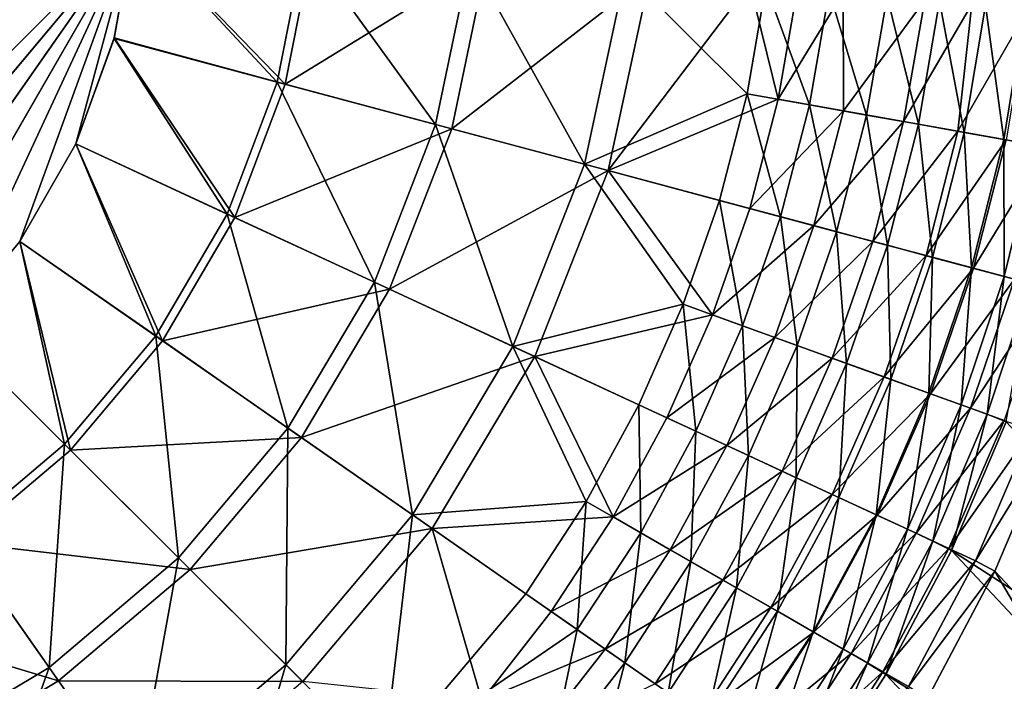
# Model space of a CAD drawing. Header units: metres. Extents: x 0 to 1200, y 0 to 700.
# Tile 30 of 51: x 990 to 1050, y 179 to 219. Entities that reach past the tile are written whole.
import ezdxf

# ---------------------------------------------------------------- set-up
doc = ezdxf.new("R2010")
doc.units = ezdxf.units.M

msp = doc.modelspace()

# ---------------------------------------------------------------- linework, layer by layer
at = {"layer": 'None'}
for points in [[(1001.514954, 287.165833, -353), (881.951111, 182.297546, -353), (789.255432, 330.432068, -353)], [(968.407349, 190.13176, -350), (997.261536, 224.58313, -350), (790.603516, 317.762024, -350)], [(881.951111, 182.297546, -353), (1001.514954, 287.165833, -353), (961.695007, 188.921219, -353)], [(1001.514954, 287.165833, -353), (997.261536, 224.583115, -353), (961.695007, 188.921219, -353)], [(961.695007, 188.921219, -353), (997.261536, 224.583115, -353), (968.370483, 190.126297, -353)], [(997.261536, 224.583115, -353), (974.80188, 192.474625, -353), (968.370483, 190.126297, -353)], [(968.407349, 190.13176, -350), (974.816956, 192.474915, -350), (997.261536, 224.58313, -350)], [(980.738403, 195.894653, -353), (974.80188, 192.474625, -353), (997.261536, 224.583115, -353)], [(974.816956, 192.474915, -350), (980.725098, 195.888016, -350), (997.261536, 224.58313, -350)], [(997.261536, 224.58313, -350), (980.725098, 195.888016, -350), (985.959595, 200.288193, -350)], [(985.962341, 200.2854, -353), (980.738403, 195.894653, -353), (997.261536, 224.583115, -353)], [(985.959595, 200.288193, -350), (990.345764, 205.534561, -350), (997.261536, 224.58313, -350)], [(997.261536, 224.583115, -353), (990.339111, 205.521118, -353), (985.962341, 200.2854, -353)], [(993.743347, 211.466782, -353), (990.339111, 205.521118, -353), (997.261536, 224.583115, -353)], [(990.345764, 205.534561, -350), (993.745605, 211.457443, -350), (997.261536, 224.58313, -350)], [(996.074524, 217.904434, -353), (993.743347, 211.466782, -353), (997.261536, 224.583115, -353)], [(997.261536, 224.58313, -350), (993.745605, 211.457443, -350), (996.068787, 217.867142, -350)], [(997.261536, 224.58313, -350), (996.068787, 217.867142, -350), (1005.963928, 215.220047, -349.11438)], [(996.074524, 217.904434, -353), (997.261536, 224.583115, -353), (1006.458679, 215.087631, -352.070099)], [(1007.637756, 223.641647, -349.08847), (997.261536, 224.58313, -350), (1005.963928, 215.220047, -349.11438)], [(997.261536, 224.583115, -353), (1008.139709, 223.5961, -352.045868), (1006.458679, 215.087631, -352.070099)], [(1007.637756, 223.641647, -349.08847), (1005.963928, 215.220047, -349.11438), (1015.598511, 212.642746, -346.491547)], [(1006.458679, 215.087631, -352.070099), (1008.139709, 223.5961, -352.045868), (1018.720642, 222.636063, -349.200623)], [(1017.698792, 222.72879, -346.381561), (1007.637756, 223.641647, -349.08847), (1015.598511, 212.642746, -346.491547)], [(1006.458679, 215.087631, -352.070099), (1018.720642, 222.636063, -349.200623), (1016.575012, 212.381439, -349.316132)], [(1017.698792, 222.72879, -346.381561), (1015.598511, 212.642746, -346.491547), (1024.645386, 210.222641, -342.199768)], [(1016.575012, 212.381439, -349.316132), (1018.720642, 222.636063, -349.200623), (1028.636841, 221.736343, -344.55719)], [(1027.138794, 221.872269, -341.961517), (1017.698792, 222.72879, -346.381561), (1024.645386, 210.222641, -342.199768)], [(1016.575012, 212.381439, -349.316132), (1028.636841, 221.736343, -344.55719), (1026.074219, 209.840317, -344.809753)], [(1027.138794, 221.872269, -341.961517), (1024.645386, 210.222641, -342.199768), (1034.523071, 214.507919, -336.182617)], [(1026.074219, 209.840317, -344.809753), (1028.636841, 221.736343, -344.55719), (1034.684814, 221.187576, -340.566406)], [(1035.671021, 221.098114, -335.962677), (1027.138794, 221.872269, -341.961517), (1034.523071, 214.507919, -336.182617)], [(1026.074219, 209.840317, -344.809753), (1034.684814, 221.187576, -340.566406), (1036.408691, 214.173248, -338.49176)], [(1035.671021, 221.098114, -335.962677), (1034.523071, 214.507919, -336.182617), (1038.309937, 213.835556, -332.700226)], [(1034.684814, 221.187576, -340.566406), (1037.591431, 220.923859, -338.260803), (1036.408691, 214.173248, -338.49176)], [(1039.514404, 220.74939, -332.426422), (1035.671021, 221.098114, -335.962677), (1038.309937, 213.835556, -332.700226)], [(1036.408691, 214.173248, -338.49176), (1037.591431, 220.923859, -338.260803), (1040.357544, 220.672882, -335.786957)], [(1036.408691, 214.173248, -338.49176), (1040.357544, 220.672882, -335.786957), (1040.384888, 213.46727, -334.835236)], [(1039.514404, 220.74939, -332.426422), (1038.309937, 213.835556, -332.700226), (1041.787598, 213.217957, -328.897888)], [(1043.036133, 220.42984, -328.567261), (1039.514404, 220.74939, -332.426422), (1041.787598, 213.217957, -328.897888)], [(1040.357544, 220.672882, -335.786957), (1045.321777, 220.222458, -330.499298), (1040.384888, 213.46727, -334.835236)], [(1040.384888, 213.46727, -334.835236), (1045.321777, 220.222458, -330.499298), (1044.036499, 212.818787, -330.842804)], [(1043.036133, 220.42984, -328.567261), (1041.787598, 213.217957, -328.897888), (1044.930908, 212.659546, -324.803558)], [(1046.209595, 220.141907, -324.414581), (1043.036133, 220.42984, -328.567261), (1044.930908, 212.659546, -324.803558)], [(1044.036499, 212.818787, -330.842804), (1045.321777, 220.222458, -330.499298), (1048.174316, 219.963638, -326.817749)], [(1044.036499, 212.818787, -330.842804), (1048.174316, 219.963638, -326.817749), (1047.336914, 212.232452, -326.543762)], [(1046.209595, 220.141907, -324.414581), (1044.930908, 212.659546, -324.803558), (1047.714844, 212.16481, -320.44516)], [(1049.010498, 219.887772, -320), (1046.209595, 220.141907, -324.414581), (1047.714844, 212.16481, -320.44516)], [(1048.174316, 219.963638, -326.817749), (1051.5979, 219.653015, -321.5), (1047.336914, 212.232452, -326.543762)], [(1047.336914, 212.232452, -326.543762), (1051.5979, 219.653015, -321.5), (1050.260132, 211.712982, -321.967438)], [(1049.010498, 219.887772, -320), (1047.714844, 212.16481, -320.44516), (1050.115967, 211.737854, -315.85321)], [(1051.41748, 219.669373, -315.357117), (1049.010498, 219.887772, -320), (1050.115967, 211.737854, -315.85321)], [(1051.41748, 219.669373, -315.357117), (1050.115967, 211.737854, -315.85321), (1052.117798, 211.381607, -311.068604)], [(993.743347, 211.466782, -353), (996.074524, 217.904434, -353), (1003.391602, 206.986832, -352.091736)], [(996.068787, 217.867142, -350), (993.745605, 211.457443, -350), (1002.932373, 207.19989, -349.13501)], [(1005.963928, 215.220047, -349.11438), (996.068787, 217.867142, -350), (1002.932373, 207.19989, -349.13501)], [(996.074524, 217.904434, -353), (1006.458679, 215.087631, -352.070099), (1003.391602, 206.986832, -352.091736)], [(1005.963928, 215.220047, -349.11438), (1002.932373, 207.19989, -349.13501), (1011.882446, 203.051086, -346.572205)], [(1003.391602, 206.986832, -352.091736), (1006.458679, 215.087631, -352.070099), (1016.575012, 212.381439, -349.316132)], [(1015.598511, 212.642746, -346.491547), (1005.963928, 215.220047, -349.11438), (1011.882446, 203.051086, -346.572205)], [(1034.523071, 214.507919, -336.182617), (1024.645386, 210.222641, -342.199768), (1032.844238, 208.029404, -336.376526)], [(1026.074219, 209.840317, -344.809753), (1036.408691, 214.173248, -338.49176), (1034.682983, 207.537399, -338.695343)], [(1034.523071, 214.507919, -336.182617), (1032.844238, 208.029404, -336.376526), (1036.550537, 207.037949, -332.940247)], [(1038.309937, 213.835556, -332.700226), (1034.523071, 214.507919, -336.182617), (1036.550537, 207.037949, -332.940247)], [(1036.408691, 214.173248, -338.49176), (1040.384888, 213.46727, -334.835236), (1034.682983, 207.537399, -338.695343)], [(1038.309937, 213.835556, -332.700226), (1036.550537, 207.037949, -332.940247), (1039.959717, 206.125992, -329.186951)], [(1041.787598, 213.217957, -328.897888), (1038.309937, 213.835556, -332.700226), (1039.959717, 206.125992, -329.186951)], [(1034.682983, 207.537399, -338.695343), (1040.384888, 213.46727, -334.835236), (1038.574585, 206.496368, -335.08725)], [(1038.574585, 206.496368, -335.08725), (1040.384888, 213.46727, -334.835236), (1044.036499, 212.818787, -330.842804)], [(1041.787598, 213.217957, -328.897888), (1039.959717, 206.125992, -329.186951), (1043.047241, 205.300034, -325.143768)], [(1044.930908, 212.659546, -324.803558), (1041.787598, 213.217957, -328.897888), (1043.047241, 205.300034, -325.143768)], [(1003.391602, 206.986832, -352.091736), (1016.575012, 212.381439, -349.316132), (1012.789185, 202.630569, -349.400818)], [(1015.598511, 212.642746, -346.491547), (1011.882446, 203.051086, -346.572205), (1020.299438, 199.149399, -342.376831)], [(1012.789185, 202.630569, -349.400818), (1016.575012, 212.381439, -349.316132), (1026.074219, 209.840317, -344.809753)], [(1024.645386, 210.222641, -342.199768), (1015.598511, 212.642746, -346.491547), (1020.299438, 199.149399, -342.376831)], [(1038.574585, 206.496368, -335.08725), (1044.036499, 212.818787, -330.842804), (1042.154175, 205.538818, -331.146301)], [(1042.154175, 205.538818, -331.146301), (1044.036499, 212.818787, -330.842804), (1047.336914, 212.232452, -326.543762)], [(1044.930908, 212.659546, -324.803558), (1043.047241, 205.300034, -325.143768), (1045.789185, 204.566559, -320.837891)], [(1047.714844, 212.16481, -320.44516), (1044.930908, 212.659546, -324.803558), (1045.789185, 204.566559, -320.837891)], [(1042.154175, 205.538818, -331.146301), (1047.336914, 212.232452, -326.543762), (1045.39624, 204.671555, -326.90097)], [(1045.39624, 204.671555, -326.90097), (1047.336914, 212.232452, -326.543762), (1050.260132, 211.712982, -321.967438)], [(1047.714844, 212.16481, -320.44516), (1045.789185, 204.566559, -320.837891), (1048.16272, 203.93161, -316.298981)], [(1050.115967, 211.737854, -315.85321), (1047.714844, 212.16481, -320.44516), (1048.16272, 203.93161, -316.298981)], [(990.339111, 205.521118, -353), (993.743347, 211.466782, -353), (999.002991, 199.502869, -352.104889)], [(993.745605, 211.457443, -350), (990.345764, 205.534561, -350), (998.590637, 199.790283, -349.147491)], [(993.743347, 211.466782, -353), (1003.391602, 206.986832, -352.091736), (999.002991, 199.502869, -352.104889)], [(1002.932373, 207.19989, -349.13501), (993.745605, 211.457443, -350), (998.590637, 199.790283, -349.147491)], [(1045.39624, 204.671555, -326.90097), (1050.260132, 211.712982, -321.967438), (1048.275146, 203.901398, -322.379791)], [(1050.115967, 211.737854, -315.85321), (1048.16272, 203.93161, -316.298981), (1050.151978, 203.399506, -311.566895)], [(1050.260132, 211.712982, -321.967438), (1052.78125, 211.264679, -317.145905), (1048.275146, 203.901398, -322.379791)], [(1048.275146, 203.901398, -322.379791), (1052.78125, 211.264679, -317.145905), (1050.767456, 203.234695, -317.613922)], [(1052.117798, 211.381607, -311.068604), (1050.115967, 211.737854, -315.85321), (1050.151978, 203.399506, -311.566895)], [(1052.117798, 211.381607, -311.068604), (1050.151978, 203.399506, -311.566895), (1051.74231, 202.974075, -306.684082)], [(1024.645386, 210.222641, -342.199768), (1020.299438, 199.149399, -342.376831), (1030.648804, 201.716446, -336.542694)], [(1024.645386, 210.222641, -342.199768), (1030.648804, 201.716446, -336.542694), (1032.844238, 208.029404, -336.376526)], [(1012.789185, 202.630569, -349.400818), (1026.074219, 209.840317, -344.809753), (1021.627014, 198.533768, -344.995667)], [(1021.627014, 198.533768, -344.995667), (1026.074219, 209.840317, -344.809753), (1032.428833, 201.071472, -338.869843)], [(1026.074219, 209.840317, -344.809753), (1034.682983, 207.537399, -338.695343), (1032.428833, 201.071472, -338.869843)], [(1032.844238, 208.029404, -336.376526), (1030.648804, 201.716446, -336.542694), (1034.248047, 200.412811, -333.145996)], [(1036.550537, 207.037949, -332.940247), (1032.844238, 208.029404, -336.376526), (1034.248047, 200.412811, -333.145996)], [(1002.932373, 207.19989, -349.13501), (998.590637, 199.790283, -349.147491), (1006.629333, 194.189545, -346.621338)], [(1011.882446, 203.051086, -346.572205), (1002.932373, 207.19989, -349.13501), (1006.629333, 194.189545, -346.621338)], [(1032.428833, 201.071472, -338.869843), (1034.682983, 207.537399, -338.695343), (1038.574585, 206.496368, -335.08725)], [(1036.550537, 207.037949, -332.940247), (1034.248047, 200.412811, -333.145996), (1037.563354, 199.212128, -329.434814)], [(1039.959717, 206.125992, -329.186951), (1036.550537, 207.037949, -332.940247), (1037.563354, 199.212128, -329.434814)], [(999.002991, 199.502869, -352.104889), (1003.391602, 206.986832, -352.091736), (1012.789185, 202.630569, -349.400818)], [(1032.428833, 201.071472, -338.869843), (1038.574585, 206.496368, -335.08725), (1036.20813, 199.702637, -335.303314)], [(1036.20813, 199.702637, -335.303314), (1038.574585, 206.496368, -335.08725), (1042.154175, 205.538818, -331.146301)], [(1039.959717, 206.125992, -329.186951), (1037.563354, 199.212128, -329.434814), (1040.571045, 198.122849, -325.435608)], [(1043.047241, 205.300034, -325.143768), (1039.959717, 206.125992, -329.186951), (1040.571045, 198.122849, -325.435608)], [(993.059937, 193.206879, -349.151703), (990.345764, 205.534561, -350), (985.959595, 200.288193, -350)], [(985.962341, 200.2854, -353), (990.339111, 205.521118, -353), (993.414978, 192.852814, -352.109283)], [(990.339111, 205.521118, -353), (999.002991, 199.502869, -352.104889), (993.414978, 192.852814, -352.109283)], [(998.590637, 199.790283, -349.147491), (990.345764, 205.534561, -350), (993.059937, 193.206879, -349.151703)], [(1036.20813, 199.702637, -335.303314), (1042.154175, 205.538818, -331.146301), (1039.689087, 198.44191, -331.406555)], [(1039.689087, 198.44191, -331.406555), (1042.154175, 205.538818, -331.146301), (1045.39624, 204.671555, -326.90097)], [(1043.047241, 205.300034, -325.143768), (1040.571045, 198.122849, -325.435608), (1043.248047, 197.153412, -321.174896)], [(1045.789185, 204.566559, -320.837891), (1043.047241, 205.300034, -325.143768), (1043.248047, 197.153412, -321.174896)], [(1039.689087, 198.44191, -331.406555), (1045.39624, 204.671555, -326.90097), (1042.847168, 197.298157, -327.207367)], [(1045.39624, 204.671555, -326.90097), (1048.275146, 203.901398, -322.379791), (1042.847168, 197.298157, -327.207367)], [(1045.789185, 204.566559, -320.837891), (1043.248047, 197.153412, -321.174896), (1045.572632, 196.311676, -316.681732)], [(1048.16272, 203.93161, -316.298981), (1045.789185, 204.566559, -320.837891), (1045.572632, 196.311676, -316.681732)], [(1042.847168, 197.298157, -327.207367), (1048.275146, 203.901398, -322.379791), (1045.658081, 196.280243, -322.733643)], [(1048.16272, 203.93161, -316.298981), (1045.572632, 196.311676, -316.681732), (1047.529053, 195.603333, -311.995026)], [(1045.658081, 196.280243, -322.733643), (1048.275146, 203.901398, -322.379791), (1050.767456, 203.234695, -317.613922)], [(1050.151978, 203.399506, -311.566895), (1048.16272, 203.93161, -316.298981), (1047.529053, 195.603333, -311.995026)], [(1011.882446, 203.051086, -346.572205), (1006.629333, 194.189545, -346.621338), (1014.196106, 188.917465, -342.484833)], [(1020.299438, 199.149399, -342.376831), (1011.882446, 203.051086, -346.572205), (1014.196106, 188.917465, -342.484833)], [(1045.658081, 196.280243, -322.733643), (1050.767456, 203.234695, -317.613922), (1048.098755, 195.396423, -318.015808)], [(1050.151978, 203.399506, -311.566895), (1047.529053, 195.603333, -311.995026), (1049.103271, 195.033463, -307.156281)], [(1048.098755, 195.396423, -318.015808), (1050.767456, 203.234695, -317.613922), (1052.856079, 202.675964, -312.645264)], [(1051.74231, 202.974075, -306.684082), (1050.151978, 203.399506, -311.566895), (1049.103271, 195.033463, -307.156281)], [(1049.103271, 195.033463, -307.156281), (1050.27002, 194.580338, -302.208618), (1051.74231, 202.974075, -306.684082)], [(999.002991, 199.502869, -352.104889), (1012.789185, 202.630569, -349.400818), (1007.443542, 193.622086, -349.452393)], [(1007.443542, 193.622086, -349.452393), (1012.789185, 202.630569, -349.400818), (1021.627014, 198.533768, -344.995667)], [(1048.098755, 195.396423, -318.015808), (1052.856079, 202.675964, -312.645264), (1050.153076, 194.652649, -313.094788)], [(1020.299438, 199.149399, -342.376831), (1027.946655, 195.604568, -336.680115), (1030.648804, 201.716446, -336.542694)], [(1030.648804, 201.716446, -336.542694), (1027.946655, 195.604568, -336.680115), (1031.413086, 193.997681, -333.316193)], [(1034.248047, 200.412811, -333.145996), (1030.648804, 201.716446, -336.542694), (1031.413086, 193.997681, -333.316193)], [(1032.428833, 201.071472, -338.869843), (1029.656494, 194.811676, -339.014099), (1021.627014, 198.533768, -344.995667)], [(1029.656494, 194.811676, -339.014099), (1032.428833, 201.071472, -338.869843), (1036.20813, 199.702637, -335.303314)], [(993.059937, 193.206879, -349.151703), (985.959595, 200.288193, -350), (986.491333, 187.658585, -349.147522)], [(985.962341, 200.2854, -353), (993.414978, 192.852814, -352.109283), (986.779846, 187.24704, -352.104889)], [(1034.248047, 200.412811, -333.145996), (1031.413086, 193.997681, -333.316193), (1034.609497, 192.516006, -329.639893)], [(1037.563354, 199.212128, -329.434814), (1034.248047, 200.412811, -333.145996), (1034.609497, 192.516006, -329.639893)], [(999.98114, 186.304184, -346.637909), (998.590637, 199.790283, -349.147491), (993.059937, 193.206879, -349.151703)], [(993.414978, 192.852814, -352.109283), (999.002991, 199.502869, -352.104889), (1007.443542, 193.622086, -349.452393)], [(1006.629333, 194.189545, -346.621338), (998.590637, 199.790283, -349.147491), (999.98114, 186.304184, -346.637909)], [(1029.656494, 194.811676, -339.014099), (1036.20813, 199.702637, -335.303314), (1033.296387, 193.124435, -335.481995)], [(1033.296387, 193.124435, -335.481995), (1036.20813, 199.702637, -335.303314), (1039.689087, 198.44191, -331.406555)], [(1020.299438, 199.149399, -342.376831), (1014.196106, 188.917465, -342.484833), (1024.749878, 189.726212, -336.787903)], [(1024.749878, 189.726212, -336.787903), (1027.946655, 195.604568, -336.680115), (1020.299438, 199.149399, -342.376831)], [(1037.563354, 199.212128, -329.434814), (1034.609497, 192.516006, -329.639893), (1037.513428, 191.169861, -325.677155)], [(1040.571045, 198.122849, -325.435608), (1037.563354, 199.212128, -329.434814), (1037.513428, 191.169861, -325.677155)], [(1007.443542, 193.622086, -349.452393), (1021.627014, 198.533768, -344.995667), (1015.388733, 188.08638, -345.109039)], [(1015.388733, 188.08638, -345.109039), (1021.627014, 198.533768, -344.995667), (1026.378418, 188.791061, -339.127289)], [(1021.627014, 198.533768, -344.995667), (1029.656494, 194.811676, -339.014099), (1026.378418, 188.791061, -339.127289)], [(1036.652466, 191.568665, -331.621887), (1033.296387, 193.124435, -335.481995), (1039.689087, 198.44191, -331.406555)], [(1042.847168, 197.298157, -327.207367), (1036.652466, 191.568665, -331.621887), (1039.689087, 198.44191, -331.406555)], [(1040.571045, 198.122849, -325.435608), (1037.513428, 191.169861, -325.677155), (1040.102905, 189.969543, -321.453979)], [(1043.248047, 197.153412, -321.174896), (1040.571045, 198.122849, -325.435608), (1040.102905, 189.969543, -321.453979)], [(1036.652466, 191.568665, -331.621887), (1042.847168, 197.298157, -327.207367), (1039.70166, 190.155212, -327.460999)], [(1039.70166, 190.155212, -327.460999), (1042.847168, 197.298157, -327.207367), (1045.658081, 196.280243, -322.733643)], [(1043.248047, 197.153412, -321.174896), (1040.102905, 189.969543, -321.453979), (1042.356934, 188.924683, -316.99881)], [(1045.572632, 196.311676, -316.681732), (1043.248047, 197.153412, -321.174896), (1042.356934, 188.924683, -316.99881)], [(1039.70166, 190.155212, -327.460999), (1045.658081, 196.280243, -322.733643), (1042.420654, 188.894867, -323.026672)], [(1045.572632, 196.311676, -316.681732), (1042.356934, 188.924683, -316.99881), (1044.26062, 188.042252, -312.349884)], [(1042.420654, 188.894867, -323.026672), (1045.658081, 196.280243, -322.733643), (1048.098755, 195.396423, -318.015808)], [(1047.529053, 195.603333, -311.995026), (1045.572632, 196.311676, -316.681732), (1044.26062, 188.042252, -312.349884)], [(1027.946655, 195.604568, -336.680115), (1024.749878, 189.726212, -336.787903), (1028.058228, 187.827042, -333.449768)], [(1031.413086, 193.997681, -333.316193), (1027.946655, 195.604568, -336.680115), (1028.058228, 187.827042, -333.449768)], [(1042.420654, 188.894867, -323.026672), (1048.098755, 195.396423, -318.015808), (1044.787354, 187.797745, -318.348755)], [(1047.529053, 195.603333, -311.995026), (1044.26062, 188.042252, -312.349884), (1045.800293, 187.328552, -307.547943)], [(1044.787354, 187.797745, -318.348755), (1048.098755, 195.396423, -318.015808), (1050.153076, 194.652649, -313.094788)], [(1049.103271, 195.033463, -307.156281), (1047.529053, 195.603333, -311.995026), (1045.800293, 187.328552, -307.547943)], [(1045.800293, 187.328552, -307.547943), (1046.944946, 186.753433, -302.635498), (1049.103271, 195.033463, -307.156281)], [(1046.944946, 186.753433, -302.635498), (1050.27002, 194.580338, -302.208618), (1049.103271, 195.033463, -307.156281)], [(1026.378418, 188.791061, -339.127289), (1029.656494, 194.811676, -339.014099), (1033.296387, 193.124435, -335.481995)], [(1050.153076, 194.652649, -313.094788), (1046.786133, 186.871185, -313.467377), (1044.787354, 187.797745, -318.348755)], [(1051.80603, 194.054276, -308.014099), (1046.786133, 186.871185, -313.467377), (1050.153076, 194.652649, -313.094788)], [(1050.27002, 194.580338, -302.208618), (1046.944946, 186.753433, -302.635498), (1073.617432, 169.583679, -154.702072)], [(1006.49823, 179.80455, -342.521301), (1006.629333, 194.189545, -346.621338), (999.98114, 186.304184, -346.637909)], [(1014.196106, 188.917465, -342.484833), (1006.629333, 194.189545, -346.621338), (1006.49823, 179.80455, -342.521301)], [(1031.413086, 193.997681, -333.316193), (1028.058228, 187.827042, -333.449768), (1031.111328, 186.074341, -329.800903)], [(1034.609497, 192.516006, -329.639893), (1031.413086, 193.997681, -333.316193), (1031.111328, 186.074341, -329.800903)], [(1046.786133, 186.871185, -313.467377), (1051.80603, 194.054276, -308.014099), (1048.402832, 186.121811, -308.425354)], [(1048.402832, 186.121811, -308.425354), (1051.80603, 194.054276, -308.014099), (1053.020386, 193.60054, -302.815735)], [(993.414978, 192.852814, -352.109283), (1007.443542, 193.622086, -349.452393), (1000.682251, 185.60498, -349.469788)], [(1000.682251, 185.60498, -349.469788), (1007.443542, 193.622086, -349.452393), (1015.388733, 188.08638, -345.109039)], [(1053.020386, 193.60054, -302.815735), (1049.579468, 185.503189, -303.266205), (1048.402832, 186.121811, -308.425354)], [(1049.579468, 185.503189, -303.266205), (1053.020386, 193.60054, -302.815735), (1072.670654, 160.876938, -157.185349)], [(986.491333, 187.658585, -349.147522), (992.113586, 179.634995, -346.621368), (993.059937, 193.206879, -349.151703)], [(986.779846, 187.24704, -352.104889), (993.414978, 192.852814, -352.109283), (1000.682251, 185.60498, -349.469788)], [(992.113586, 179.634995, -346.621368), (999.98114, 186.304184, -346.637909), (993.059937, 193.206879, -349.151703)], [(1026.378418, 188.791061, -339.127289), (1033.296387, 193.124435, -335.481995), (1029.852295, 186.796936, -335.622253)], [(1029.852295, 186.796936, -335.622253), (1033.296387, 193.124435, -335.481995), (1036.652466, 191.568665, -331.621887)], [(1034.609497, 192.516006, -329.639893), (1031.111328, 186.074341, -329.800903), (1033.888306, 184.480194, -325.866882)], [(1037.513428, 191.169861, -325.677155), (1034.609497, 192.516006, -329.639893), (1033.888306, 184.480194, -325.866882)], [(1029.852295, 186.796936, -335.622253), (1036.652466, 191.568665, -331.621887), (1033.058105, 184.956589, -331.790924)], [(1033.058105, 184.956589, -331.790924), (1036.652466, 191.568665, -331.621887), (1039.70166, 190.155212, -327.460999)], [(1037.513428, 191.169861, -325.677155), (1033.888306, 184.480194, -325.866882), (1036.36792, 183.056656, -321.673248)], [(1040.102905, 189.969543, -321.453979), (1037.513428, 191.169861, -325.677155), (1036.36792, 183.056656, -321.673248)], [(1014.196106, 188.917465, -342.484833), (1021.081238, 184.120239, -336.86554), (1024.749878, 189.726212, -336.787903)], [(1024.749878, 189.726212, -336.787903), (1021.081238, 184.120239, -336.86554), (1024.20752, 181.94194, -333.54599)], [(1028.058228, 187.827042, -333.449768), (1024.749878, 189.726212, -336.787903), (1024.20752, 181.94194, -333.54599)], [(1033.058105, 184.956589, -331.790924), (1039.70166, 190.155212, -327.460999), (1035.973877, 183.282715, -327.660187)], [(1035.973877, 183.282715, -327.660187), (1039.70166, 190.155212, -327.460999), (1042.420654, 188.894867, -323.026672)], [(1040.102905, 189.969543, -321.453979), (1036.36792, 183.056656, -321.673248), (1038.530396, 181.815063, -317.248016)], [(1042.356934, 188.924683, -316.99881), (1040.102905, 189.969543, -321.453979), (1038.530396, 181.815063, -317.248016)], [(1012.431274, 173.887375, -336.928284), (1014.196106, 188.917465, -342.484833), (1006.49823, 179.80455, -342.521301)], [(1021.081238, 184.120239, -336.86554), (1014.196106, 188.917465, -342.484833), (1012.431274, 173.887375, -336.928284)], [(1026.378418, 188.791061, -339.127289), (1022.618042, 183.049271, -339.208801), (1015.388733, 188.08638, -345.109039)], [(1022.618042, 183.049271, -339.208801), (1026.378418, 188.791061, -339.127289), (1029.852295, 186.796936, -335.622253)], [(1035.973877, 183.282715, -327.660187), (1042.420654, 188.894867, -323.026672), (1038.577393, 181.78801, -323.256897)], [(1042.356934, 188.924683, -316.99881), (1038.530396, 181.815063, -317.248016), (1040.361572, 180.763672, -312.628906)], [(1038.577393, 181.78801, -323.256897), (1042.420654, 188.894867, -323.026672), (1044.787354, 187.797745, -318.348755)], [(1044.26062, 188.042252, -312.349884), (1042.356934, 188.924683, -316.99881), (1040.361572, 180.763672, -312.628906)], [(1000.682251, 185.60498, -349.469788), (1015.388733, 188.08638, -345.109039), (1007.525146, 178.78038, -345.147369)], [(1007.525146, 178.78038, -345.147369), (1015.388733, 188.08638, -345.109039), (1018.401428, 177.627594, -339.258118)], [(1015.388733, 188.08638, -345.109039), (1022.618042, 183.049271, -339.208801), (1018.401428, 177.627594, -339.258118)], [(1044.26062, 188.042252, -312.349884), (1040.361572, 180.763672, -312.628906), (1041.848389, 179.909912, -307.856018)], [(1045.800293, 187.328552, -307.547943), (1044.26062, 188.042252, -312.349884), (1041.848389, 179.909912, -307.856018)], [(986.491333, 187.658585, -349.147522), (983.266113, 174.358139, -346.572266), (992.113586, 179.634995, -346.621368)], [(1028.058228, 187.827042, -333.449768), (1024.20752, 181.94194, -333.54599), (1027.09436, 179.930405, -329.916901)], [(1031.111328, 186.074341, -329.800903), (1028.058228, 187.827042, -333.449768), (1027.09436, 179.930405, -329.916901)], [(1044.787354, 187.797745, -318.348755), (1040.848145, 180.484329, -318.610413), (1038.577393, 181.78801, -323.256897)], [(1046.786133, 186.871185, -313.467377), (1040.848145, 180.484329, -318.610413), (1044.787354, 187.797745, -318.348755)], [(1041.848389, 179.909912, -307.856018), (1042.961792, 179.224274, -302.97113), (1045.800293, 187.328552, -307.547943)], [(1042.961792, 179.224274, -302.97113), (1046.944946, 186.753433, -302.635498), (1045.800293, 187.328552, -307.547943)], [(979.307678, 182.838348, -352.091766), (986.779846, 187.24704, -352.104889), (992.683228, 178.822281, -349.452423)], [(986.779846, 187.24704, -352.104889), (1000.682251, 185.60498, -349.469788), (992.683228, 178.822281, -349.452423)], [(1022.618042, 183.049271, -339.208801), (1029.852295, 186.796936, -335.622253), (1025.900635, 180.762054, -335.723267)], [(1025.900635, 180.762054, -335.723267), (1029.852295, 186.796936, -335.622253), (1033.058105, 184.956589, -331.790924)], [(1040.848145, 180.484329, -318.610413), (1046.786133, 186.871185, -313.467377), (1042.770874, 179.380356, -313.760345)], [(1042.770874, 179.380356, -313.760345), (1046.786133, 186.871185, -313.467377), (1048.402832, 186.121811, -308.425354)], [(1046.944946, 186.753433, -302.635498), (1042.961792, 179.224274, -302.97113), (1070.207764, 161.946381, -155.388245)], [(1046.944946, 186.753433, -302.635498), (1070.207764, 161.946381, -155.388245), (1073.617432, 169.583679, -154.702072)], [(999.98114, 186.304184, -346.637909), (992.113586, 179.634995, -346.621368), (997.405884, 172.082336, -342.484894)], [(1006.49823, 179.80455, -342.521301), (999.98114, 186.304184, -346.637909), (997.405884, 172.082336, -342.484894)], [(1031.111328, 186.074341, -329.800903), (1027.09436, 179.930405, -329.916901), (1029.722046, 178.09938, -326.003601)], [(1033.888306, 184.480194, -325.866882), (1031.111328, 186.074341, -329.800903), (1029.722046, 178.09938, -326.003601)], [(1048.402832, 186.121811, -308.425354), (1044.331909, 178.483917, -308.74881), (1042.770874, 179.380356, -313.760345)], [(1049.579468, 185.503189, -303.266205), (1044.331909, 178.483917, -308.74881), (1048.402832, 186.121811, -308.425354)], [(992.683228, 178.822281, -349.452423), (1000.682251, 185.60498, -349.469788), (1007.525146, 178.78038, -345.147369)], [(1049.579468, 185.503189, -303.266205), (1045.468506, 177.717148, -303.621155), (1044.331909, 178.483917, -308.74881)], [(1045.468506, 177.717148, -303.621155), (1049.579468, 185.503189, -303.266205), (1068.517578, 153.322739, -157.739059)], [(1049.579468, 185.503189, -303.266205), (1072.670654, 160.876938, -157.185349), (1068.517578, 153.322739, -157.739059)], [(1025.900635, 180.762054, -335.723267), (1033.058105, 184.956589, -331.790924), (1028.931763, 178.649933, -331.91275)], [(1028.931763, 178.649933, -331.91275), (1033.058105, 184.956589, -331.790924), (1035.973877, 183.282715, -327.660187)], [(1033.888306, 184.480194, -325.866882), (1029.722046, 178.09938, -326.003601), (1032.070679, 176.462677, -321.83136)], [(1036.36792, 183.056656, -321.673248), (1033.888306, 184.480194, -325.866882), (1032.070679, 176.462677, -321.83136)], [(1024.20752, 181.94194, -333.54599), (1021.081238, 184.120239, -336.86554), (1012.431274, 173.887375, -336.928284)], [(1028.931763, 178.649933, -331.91275), (1035.973877, 183.282715, -327.660187), (1031.690796, 176.727356, -327.803772)], [(1031.690796, 176.727356, -327.803772), (1035.973877, 183.282715, -327.660187), (1038.577393, 181.78801, -323.256897)], [(979.307678, 182.838348, -352.091766), (992.683228, 178.822281, -349.452423), (983.689087, 173.452545, -349.400879)], [(1018.401428, 177.627594, -339.258118), (1022.618042, 183.049271, -339.208801), (1025.900635, 180.762054, -335.723267)], [(1036.36792, 183.056656, -321.673248), (1032.070679, 176.462677, -321.83136), (1034.121948, 175.033188, -317.427795)], [(1038.530396, 181.815063, -317.248016), (1036.36792, 183.056656, -321.673248), (1034.121948, 175.033188, -317.427795)], [(1024.20752, 181.94194, -333.54599), (1012.431274, 173.887375, -336.928284), (1022.586792, 174.129089, -329.987122)], [(1027.09436, 179.930405, -329.916901), (1024.20752, 181.94194, -333.54599), (1022.586792, 174.129089, -329.987122)], [(1038.577393, 181.78801, -323.256897), (1034.156982, 175.008804, -323.422913), (1031.690796, 176.727356, -327.803772)], [(1038.530396, 181.815063, -317.248016), (1034.121948, 175.033188, -317.427795), (1035.862061, 173.820389, -312.830231)], [(1040.848145, 180.484329, -318.610413), (1034.156982, 175.008804, -323.422913), (1038.577393, 181.78801, -323.256897)], [(1040.361572, 180.763672, -312.628906), (1038.530396, 181.815063, -317.248016), (1035.862061, 173.820389, -312.830231)], [(1018.401428, 177.627594, -339.258118), (1025.900635, 180.762054, -335.723267), (1021.468994, 175.063416, -335.784393)], [(1021.468994, 175.063416, -335.784393), (1025.900635, 180.762054, -335.723267), (1028.931763, 178.649933, -331.91275)], [(1040.361572, 180.763672, -312.628906), (1035.862061, 173.820389, -312.830231), (1037.278809, 172.832855, -308.0784)], [(1041.848389, 179.909912, -307.856018), (1040.361572, 180.763672, -312.628906), (1037.278809, 172.832855, -308.0784)], [(1034.156982, 175.008804, -323.422913), (1040.848145, 180.484329, -318.610413), (1036.310791, 173.507843, -318.799164)], [(1036.310791, 173.507843, -318.799164), (1040.848145, 180.484329, -318.610413), (1042.770874, 179.380356, -313.760345)], [(983.266113, 174.358139, -346.572266), (987.190369, 165.95166, -342.376923), (992.113586, 179.634995, -346.621368)], [(992.113586, 179.634995, -346.621368), (987.190369, 165.95166, -342.376923), (997.405884, 172.082336, -342.484894)], [(997.405884, 172.082336, -342.484894), (1002.221558, 165.210129, -336.865662), (1006.49823, 179.80455, -342.521301)], [(1002.221558, 165.210129, -336.865662), (1012.431274, 173.887375, -336.928284), (1006.49823, 179.80455, -342.521301)], [(1027.09436, 179.930405, -329.916901), (1022.586792, 174.129089, -329.987122), (1025.044434, 172.074615, -326.086395)], [(1029.722046, 178.09938, -326.003601), (1027.09436, 179.930405, -329.916901), (1025.044434, 172.074615, -326.086395)], [(1037.278809, 172.832855, -308.0784), (1038.348145, 172.05069, -303.213318), (1041.848389, 179.909912, -307.856018)], [(1038.348145, 172.05069, -303.213318), (1042.961792, 179.224274, -302.97113), (1041.848389, 179.909912, -307.856018)], [(1042.770874, 179.380356, -313.760345), (1038.137817, 172.234406, -313.971741), (1036.310791, 173.507843, -318.799164)], [(1044.331909, 178.483917, -308.74881), (1038.137817, 172.234406, -313.971741), (1042.770874, 179.380356, -313.760345)], [(1042.961792, 179.224274, -302.97113), (1038.348145, 172.05069, -303.213318), (1066.175537, 154.613373, -155.925674)], [(1042.961792, 179.224274, -302.97113), (1066.175537, 154.613373, -155.925674), (1070.207764, 161.946381, -155.388245)], [(983.689087, 173.452545, -349.400879), (992.683228, 178.822281, -349.452423), (998.240173, 170.892014, -345.109131)], [(992.683228, 178.822281, -349.452423), (1007.525146, 178.78038, -345.147369), (998.240173, 170.892014, -345.109131)]]:
    msp.add_3dface(points, dxfattribs=at)

doc.saveas('drawing.dxf')
